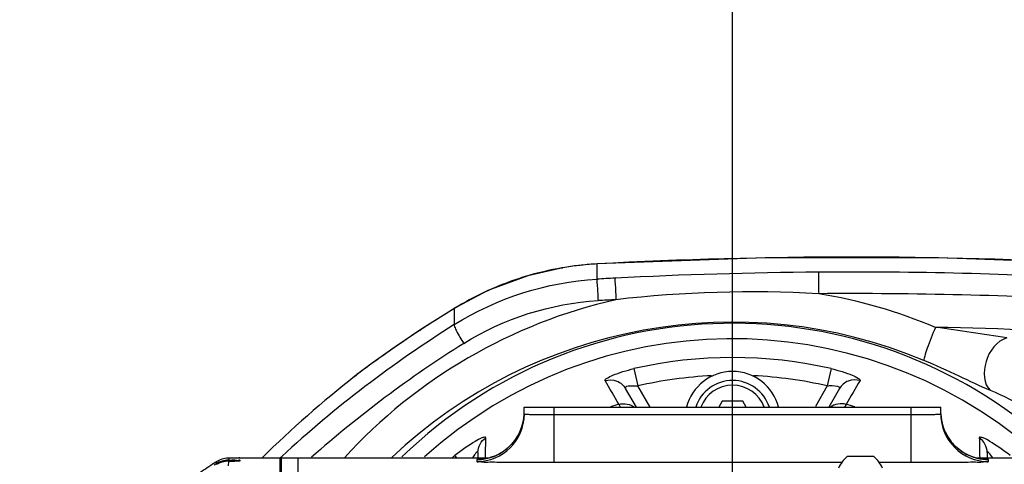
# Model space of a CAD drawing. Header units: millimetres. Extents: x 0 to 8493, y 0 to 6007.
# Tile 23 of 111: x 1915 to 2080, y 4501 to 4575. Entities that reach past the tile are written whole.
import ezdxf

# ---------------------------------------------------------------- set-up
doc = ezdxf.new("R2010")
doc.units = ezdxf.units.MM
doc.header["$LTSCALE"] = 467.107143
doc.layers.get('0').update_dxf_attribs({"linetype": 'CONTINUOUS'})
for name, color, linetype in [('304102000094DXF_CONTINUOUS_LINE', 7, 'CONTINUOUS'), ('304102000126DXF_CONTINUOUS_LINE', 7, 'CONTINUOUS'), ('304102000129DXF_CONTINUOUS_LINE', 7, 'CONTINUOUS'), ('304106000105DXF_CONTINUOUS_LINE', 7, 'CONTINUOUS'), ('501023000074DXF_CONTINUOUS_LINE', 7, 'CONTINUOUS'), ('501024000008DXF_CONTINUOUS_LINE', 7, 'CONTINUOUS'), ('504001000008DXF_CONTINUOUS_LINE', 7, 'CONTINUOUS'), ('最大动作范围图_DXF_DIMENSION', 7, 'CONTINUOUS')]:
    doc.layers.add(name, color=color, linetype=linetype)
doc.styles.get("Standard").update_dxf_attribs({"font": 'txt', "width": 0.7})
doc.dimstyles.new('DIMSTYLE_2', dxfattribs={"dimtxt": 85.714286, "dimasz": 42.857143, "dimexe": 1.5, "dimexo": 0, "dimgap": 3, "dimtad": 1, "dimdsep": 46, "dimtxsty": 'Standard', "dimblk": '_FILLED', "dimblk1": '_FILLED', "dimblk2": '_FILLED', "dimcen": 0.09, "dimclrt": 5, "dimazin": 2, "dimtp": 0.01, "dimtm": 0.01, "dimtfac": 1, "dimtofl": 0, "dimtmove": 0, "dimatfit": 3, "dimldrblk": '_FILLED', "dimfxl": 0, "dimtolj": 1, "dimarcsym": 0})

# ---------------------------------------------------------------- blocks, each defined once
blk = doc.blocks.new('_FILLED')
at = {"color": 0, "linetype": 'ByBlock'}
blk.add_solid([(0, 0), (-1, 0.25), (-1, -0.25)], dxfattribs=at)
blk = doc.blocks.new('*D3')
at = {"layer": '最大动作范围图_DXF_DIMENSION', "color": 2, "linetype": 'Continuous', "transparency": 16777216}
for p, q in [((1777.07, 4118.41), (1777.07, 4686.66)), ((2034.57, 4451.27), (2034.57, 4686.66)), ((1777.07, 4675.94), (1905.82, 4675.94)), ((2034.57, 4675.94), (1905.82, 4675.94)), ((1905.82, 4675.94), (2361.78, 4675.94))]:
    blk.add_line(p, q, dxfattribs=at)
at = {"layer": '最大动作范围图_DXF_DIMENSION', "color": 2, "linetype": 'Continuous', "transparency": 16777216, "xscale": 42.8571428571, "yscale": 42.8571428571, "zscale": 42.8571428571, "rotation": 180}
blk.add_blockref('_FILLED', (1777.07, 4675.94), dxfattribs=at)
at = {"layer": '最大动作范围图_DXF_DIMENSION', "color": 2, "linetype": 'Continuous', "transparency": 16777216, "xscale": 42.8571428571, "yscale": 42.8571428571, "zscale": 42.8571428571}
blk.add_blockref('_FILLED', (2034.57, 4675.94), dxfattribs=at)

msp = doc.modelspace()

# ---------------------------------------------------------------- linework, layer by layer
at = {"layer": '304102000094DXF_CONTINUOUS_LINE', "color": 9, "linetype": 'Continuous'}
for p, q in [((2017.988, 4516.6), (2018.651, 4513.704)), ((2051.16, 4516.6), (2050.497, 4513.704)), ((2020.718, 4510.124), (2018.651, 4513.704)), ((2050.497, 4513.704), (2048.503, 4510.25)), ((2004.574, 4508.882), (2004.574, 4510.124)), ((2015.756, 4510.126), (2015.495, 4510.606)), ((2053.653, 4510.606), (2053.392, 4510.126)), ((2064.574, 4500.883), (2064.574, 4510.124)), ((2004.574, 4500.883), (2004.574, 4508.882)), ((2004.574, 4508.882), (2064.575, 4508.882)), ((1988.24, 4501.614), (1987.918, 4502.013)), ((1991.574, 4501.336), (1991.574, 4500.992)), ((2004.574, 4500.883), (2052.941, 4500.883)), ((2059.208, 4500.883), (2064.574, 4500.883)), ((2077.574, 4500.992), (2077.574, 4501.336))]:
    msp.add_line(p, q, dxfattribs=at)
at = {"layer": '304102000094DXF_CONTINUOUS_LINE', "color": 7, "linetype": 'Continuous'}
for p, q in [((2018.408, 4510.124), (2016.608, 4513.242)), ((2052.54, 4513.242), (2050.74, 4510.124)), ((1999.574, 4508.992), (1999.574, 4510.124)), ((1999.574, 4510.124), (2069.574, 4510.124)), ((2069.574, 4508.992), (2069.574, 4510.124)), ((1999.521, 4508.411), (1999.358, 4507.488)), ((1999.543, 4508.793), (1999.521, 4508.411)), ((1991.783, 4502.534), (1991.783, 4501.614)), ((2077.366, 4502.534), (2077.366, 4501.614)), ((1961.574, 4386.635), (1961.574, 4501.614)), ((1961.574, 4501.614), (1993.634, 4501.614)), ((2075.504, 4501.614), (2085.074, 4501.614))]:
    msp.add_line(p, q, dxfattribs=at)
for points in [[(1999.358, 4507.488), (1999.097, 4506.613), (1998.748, 4505.795), (1998.322, 4505.039), (1997.831, 4504.351), (1997.283, 4503.732), (1996.689, 4503.185), (1996.058, 4502.711), (1995.397, 4502.309), (1994.714, 4501.978), (1994.026, 4501.722), (1993.366, 4501.54), (1992.763, 4501.426)], [(2069.81, 4507.408), (2069.633, 4508.363), (2069.608, 4508.777)], [(2076.031, 4501.487), (2075.378, 4501.644), (2074.705, 4501.869), (2074.022, 4502.168), (2073.344, 4502.546), (2072.684, 4503.005), (2072.054, 4503.546), (2071.466, 4504.17), (2070.934, 4504.874), (2070.472, 4505.653), (2070.093, 4506.501), (2069.81, 4507.408)], [(1992.763, 4501.426), (1992.281, 4501.37), (1992.045, 4501.354), (1992.008, 4501.352)], [(2076.948, 4501.363), (2076.584, 4501.399), (2076.031, 4501.487)], [(2077.096, 4501.353), (2077.127, 4501.352), (2077.108, 4501.353), (2076.948, 4501.363)]]:
    msp.add_lwpolyline(points, dxfattribs=at)
for centre, radius, start, end in [((2034.574, 4444.124), 77.5, 49.50024, 131.90939), ((1991.573, 4508.993), 8.001, 270.00548, 359.99263), ((2077.575, 4508.993), 8.001, 180.00737, 269.99452)]:
    msp.add_arc(centre, radius, start, end, dxfattribs=at)
at = {"layer": '304102000094DXF_CONTINUOUS_LINE', "color": 9, "linetype": 'Continuous'}
for centre, radius, start, end in [((2034.574, 4444.124), 74.349, 77.10992, 102.89008), ((2034.574, 4444.124), 71.379, 92.81931, 102.89012), ((2034.574, 4444.124), 71.379, 77.10988, 87.1807), ((2034.574, 4444.124), 69.165, 106.01233, 107.26008), ((2034.574, 4444.124), 69.165, 72.73968, 73.98767), ((1991.573, 4509.337), 8.001, 270.00553, 357.57768), ((2077.635, 4509.346), 8.061, 182.47242, 197.27874), ((2077.507, 4509.311), 7.928, 197.31132, 198.55923), ((2077.603, 4509.351), 8.032, 198.6085, 215.52769), ((2077.527, 4509.304), 7.943, 215.57159, 216.57309), ((2077.617, 4509.379), 8.059, 216.61916, 233.5944), ((2077.542, 4509.289), 7.943, 233.64228, 234.4364), ((2077.589, 4509.365), 8.032, 234.48112, 251.57512), ((2034.574, 4444.124), 74.349, 128.86753, 129.3178), ((2077.549, 4509.266), 7.926, 251.62646, 252.37582), ((2077.585, 4509.396), 8.061, 252.41032, 266.56526), ((2077.575, 4509.266), 7.93, 266.58118, 269.99569)]:
    msp.add_arc(centre, radius, start, end, dxfattribs=at)
for points, knots in [([(2013.146, 4514.585), (2013.069, 4514.715), (2013.717, 4515.18), (2015.065, 4515.779), (2016.785, 4516.325), (2017.988, 4516.6)], [0, 0, 0, 0, 0.0852972, 0.3053411, 1, 1, 1, 1]), ([(2051.16, 4516.6), (2052.364, 4516.325), (2054.084, 4515.779), (2055.431, 4515.18), (2056.08, 4514.715), (2056.003, 4514.585)], [0, 0, 0, 0, 0.6945727, 0.9146696, 1, 1, 1, 1]), ([(2013.146, 4514.585), (2013.774, 4514.779), (2015.201, 4514.745), (2016.281, 4513.809), (2016.608, 4513.242)], [0, 0, 0, 0, 0.5015671, 1, 1, 1, 1]), ([(2056.003, 4514.585), (2055.374, 4514.779), (2053.948, 4514.745), (2052.867, 4513.809), (2052.54, 4513.242)], [0, 0, 0, 0, 0.5015666, 1, 1, 1, 1]), ([(2016.608, 4513.242), (2016.566, 4513.315), (2016.73, 4513.74), (2017.619, 4513.736), (2018.253, 4513.757), (2018.651, 4513.704)], [0, 0, 0, 0, 0.1106613, 0.4731632, 1, 1, 1, 1]), ([(2050.497, 4513.704), (2050.771, 4513.741), (2051.315, 4513.818), (2052.761, 4513.624), (2052.54, 4513.242)], [0, 0, 0, 0, 0.3850919, 1, 1, 1, 1]), ([(1999.574, 4508.992), (1999.574, 4508.95), (1999.84, 4508.999), (1999.946, 4508.951), (2000.07, 4508.946)], [0, 0, 0, 0, 0.2563122, 1, 1, 1, 1]), ([(2000.07, 4508.946), (2000.329, 4508.934), (2001.83, 4508.891), (2003.332, 4508.882), (2004.574, 4508.882)], [0, 0, 0, 0, 0.1724943, 1, 1, 1, 1]), ([(2064.575, 4508.882), (2065.213, 4508.882), (2066.387, 4508.89), (2067.787, 4508.9), (2068.667, 4508.936), (2069.161, 4508.93), (2069.373, 4508.99), (2069.574, 4508.959), (2069.574, 4508.992)], [0, 0, 0, 0, 0.3824649, 0.706669, 0.8309661, 0.9233679, 0.9803624, 1, 1, 1, 1]), ([(1993.11, 4504.989), (1993.113, 4505.152), (1992.063, 4504.888), (1990.816, 4504.033), (1988.998, 4502.883), (1987.918, 4502.013)], [0, 0, 0, 0, 0.0801435, 0.3162948, 1, 1, 1, 1]), ([(2081.23, 4502.013), (2080.151, 4502.883), (2078.333, 4504.033), (2077.086, 4504.888), (2076.035, 4505.152), (2076.038, 4504.989)], [0, 0, 0, 0, 0.6835577, 0.9196649, 1, 1, 1, 1]), ([(1991.783, 4502.534), (1991.783, 4502.586), (1991.475, 4502.685), (1991.409, 4502.391), (1991.308, 4502.265)], [0, 0, 0, 0, 0.2430612, 1, 1, 1, 1]), ([(2078.298, 4501.615), (2078.201, 4501.765), (2078.061, 4502.025), (2077.366, 4502.797), (2077.366, 4502.534)], [0, 0, 0, 0, 0.4049968, 1, 1, 1, 1]), ([(1991.574, 4500.992), (1991.572, 4500.909), (1992.107, 4501.062), (1992.644, 4500.886), (1993.937, 4500.956), (1995.488, 4500.904), (1997.449, 4500.904), (2000.506, 4500.884), (2002.916, 4500.883), (2004.574, 4500.883)], [0, 0, 0, 0, 0.0192863, 0.0762411, 0.1686742, 0.2930396, 0.4445695, 0.6174082, 1, 1, 1, 1]), ([(1992.016, 4501.355), (1991.906, 4501.352), (1991.813, 4501.303), (1991.574, 4501.373), (1991.574, 4501.336)], [0, 0, 0, 0, 0.7481263, 1, 1, 1, 1]), ([(2064.574, 4500.883), (2066.232, 4500.882), (2068.642, 4500.884), (2071.699, 4500.904), (2073.66, 4500.904), (2075.212, 4500.957), (2076.503, 4500.886), (2077.044, 4501.063), (2077.574, 4500.909), (2077.574, 4500.992)], [0, 0, 0, 0, 0.3825849, 0.5554256, 0.7069595, 0.8313316, 0.9237694, 0.9807121, 1, 1, 1, 1]), ([(2077.574, 4501.336), (2077.576, 4501.373), (2077.333, 4501.303), (2077.242, 4501.352), (2077.131, 4501.355)], [0, 0, 0, 0, 0.2516158, 1, 1, 1, 1])]:
    msp.add_open_spline(points, degree=3, knots=knots, dxfattribs=at)
for points in [[(2015.495, 4510.606), (2014.711, 4511.932), (2013.928, 4513.258), (2013.146, 4514.585)], [(2056.003, 4514.585), (2055.22, 4513.258), (2054.437, 4511.932), (2053.653, 4510.606)], [(2015.495, 4510.606), (2016.347, 4510.855), (2017.405, 4510.672), (2018.117, 4510.143)], [(2053.653, 4510.606), (2052.801, 4510.855), (2051.743, 4510.672), (2051.031, 4510.143)], [(1991.783, 4502.534), (1991.783, 4503.465), (1992.334, 4504.476), (1993.11, 4504.989)], [(1993.043, 4501.616), (1993.066, 4502.74), (1993.088, 4503.865), (1993.11, 4504.989)], [(2077.366, 4502.534), (2077.366, 4503.465), (2076.814, 4504.476), (2076.038, 4504.989)], [(2076.038, 4504.989), (2076.06, 4503.865), (2076.082, 4502.74), (2076.105, 4501.616)], [(1991.308, 4502.265), (1991.143, 4502.058), (1990.994, 4501.838), (1990.851, 4501.615)]]:
    msp.add_open_spline(points, degree=3, dxfattribs=at)
at = {"layer": '304102000126DXF_CONTINUOUS_LINE', "color": 9, "linetype": 'Continuous'}
for p, q in [((2011.795, 4534.184), (2011.846, 4534.198)), ((2011.797, 4531.628), (2011.795, 4534.184)), ((2005.909, 4533.518), (2006.061, 4533.555)), ((1987.796, 4526.676), (1987.793, 4523.995)), ((1987.796, 4526.676), (1988.159, 4526.908)), ((1971.07, 4515.312), (1971.065, 4515.308)), ((1971.36, 4515.533), (1971.07, 4515.312)), ((1958.551, 4501.625), (1958.661, 4501.727)), ((1958.661, 4501.727), (1958.806, 4501.861))]:
    msp.add_line(p, q, dxfattribs=at)
at = {"layer": '304102000126DXF_CONTINUOUS_LINE', "color": 7, "linetype": 'Continuous'}
for p, q in [((1988.159, 4526.908), (1988.159, 4526.909)), ((1972.045, 4516.054), (1971.434, 4515.593)), ((1971.394, 4515.563), (1971.061, 4515.305)), ((1971.061, 4515.305), (1971.394, 4515.563)), ((1971.068, 4515.311), (1971.061, 4515.305)), ((1971.061, 4515.305), (1971.061, 4515.305))]:
    msp.add_line(p, q, dxfattribs=at)
for points in [[(2011.846, 4534.198), (2010.372, 4534.097), (2007.695, 4533.804), (2006.061, 4533.555)], [(2097.302, 4534.198), (2069.193, 4535.215), (2040.038, 4535.216), (2011.846, 4534.198)], [(2006.061, 4533.555), (2000.153, 4532.193), (1993.453, 4529.702), (1988.159, 4526.909)], [(1988.159, 4526.908), (1982.37, 4523.266), (1977.443, 4519.945), (1974.03, 4517.517), (1972.045, 4516.054)]]:
    msp.add_lwpolyline(points, dxfattribs=at)
at = {"layer": '304102000126DXF_CONTINUOUS_LINE', "color": 9, "linetype": 'Continuous'}
for centre, radius, start, end in [((2014.603, 4482.973), 51.287, 96.61283, 99.58571), ((2014.6, 4482.997), 51.263, 96.12428, 96.61303), ((2014.622, 4482.786), 51.476, 93.14763, 96.12299), ((2054.574, 3741.327), 794.01, 86.911564, 93.088436), ((2014.599, 4483.004), 51.257, 99.76135, 106.86214), ((2014.583, 4483.096), 51.163, 99.5864, 99.76031), ((2054.581, 3765.251), 767.57, 90.414778, 92.969131), ((2054.569, 3765.271), 767.551, 86.804803, 90.413951), ((2014.519, 4483.285), 50.964, 106.86751, 112.15616), ((2054.578, 3772.979), 759.854, 92.999145, 93.227565), ((2014.409, 4483.555), 50.672, 112.15643, 121.21097), ((2037.862, 4330.661), 198.839, 86.77558, 96.60828), ((2054.569, 3764.663), 764.542, 86.804727, 90.413901), ((2034.488, 4441.665), 88.723, 67.32927, 80.55594), ((2034.589, 4441.923), 88.457, 102.8079, 137.52875), ((2054.574, 3764.848), 764.358, 92.969345, 93.195677), ((2093.979, 4352.22), 204.229, 121.47814, 122.81892), ((2094.022, 4352.154), 204.309, 121.32748, 121.47871), ((2014.067, 4484.132), 50.001, 121.21782, 121.69552), ((2094.06, 4354.779), 199.817, 122.12864, 132.60096), ((2034.573, 4440.908), 83.505, 67.35852, 133.31328), ((2093.132, 4353.522), 202.677, 123.34507, 124.53701), ((2093.531, 4352.916), 203.402, 122.81922, 123.34503), ((2054.57, 3764.771), 758.893, 86.405634, 88.934307), ((2094.044, 4354.18), 196.793, 122.12201, 131.43421), ((2090.866, 4356.776), 198.711, 125.27404, 125.74787), ((2091.997, 4355.178), 200.669, 124.53785, 125.2739), ((2087.824, 4360.992), 193.512, 125.74605, 126.69849), ((2068.953, 4386.334), 161.916, 126.70327, 127.06635)]:
    msp.add_arc(centre, radius, start, end, dxfattribs=at)
at = {"layer": '304102000126DXF_CONTINUOUS_LINE', "color": 7, "linetype": 'Continuous'}
for centre, radius, start, end in [((2034.574, 4444.124), 80.088, 48.23418, 133.9214), ((2095.13, 4358.388), 200.041, 128.32031, 134.25903)]:
    msp.add_arc(centre, radius, start, end, dxfattribs=at)
at = {"layer": '304102000126DXF_CONTINUOUS_LINE', "color": 9, "linetype": 'Continuous'}
for points, knots in [([(2049.024, 4532.801), (2049.022, 4532.682), (2049.035, 4531.477), (2049.038, 4530.271), (2049.046, 4529.185)], [0, 0, 0, 0, 0.0989859, 1, 1, 1, 1]), ([(2011.795, 4531.628), (2011.752, 4531.234), (2011.9, 4530.025), (2011.917, 4528.824), (2011.964, 4528.017)], [0, 0, 0, 0, 0.3288257, 1, 1, 1, 1]), ([(2014.822, 4531.791), (2014.782, 4531.397), (2014.92, 4530.188), (2014.936, 4528.987), (2014.979, 4528.179)], [0, 0, 0, 0, 0.3288517, 1, 1, 1, 1]), ([(1987.796, 4523.996), (1987.736, 4523.891), (1987.947, 4523.471), (1988.364, 4522.453), (1988.969, 4521.512), (1989.405, 4520.847)], [0, 0, 0, 0, 0.1020062, 0.3296825, 1, 1, 1, 1]), ([(2068.685, 4523.533), (2068.179, 4522.376), (2067.511, 4520.775), (2066.925, 4518.913), (2066.711, 4518.223), (2066.72, 4517.978)], [0, 0, 0, 0, 0.6416864, 0.8753622, 1, 1, 1, 1]), ([(2080.69, 4521.763), (2078.994, 4521.25), (2076.578, 4518.205), (2076.714, 4514.036), (2077.918, 4512.933)], [0, 0, 0, 0, 0.5204228, 1, 1, 1, 1]), ([(2077.918, 4512.933), (2076.138, 4513.66), (2072.467, 4515.481), (2068.724, 4517.142), (2066.72, 4517.978)], [0, 0, 0, 0, 0.4695873, 1, 1, 1, 1]), ([(2094.069, 4501.982), (2092.787, 4503.23), (2087.895, 4507.542), (2082.303, 4511.142), (2077.918, 4512.933)], [0, 0, 0, 0, 0.2741154, 1, 1, 1, 1])]:
    msp.add_open_spline(points, degree=3, knots=knots, dxfattribs=at)
for points in [[(1987.793, 4523.995), (1994.903, 4528.461), (2003.414, 4531.16), (2011.797, 4531.628)], [(1989.405, 4520.847), (1996.088, 4525.042), (2004.086, 4527.576), (2011.964, 4528.017)], [(2080.691, 4521.763), (2076.686, 4522.333), (2072.695, 4523.003), (2068.685, 4523.533)]]:
    msp.add_open_spline(points, degree=3, dxfattribs=at)
at = {"layer": '304102000129DXF_CONTINUOUS_LINE', "color": 7, "linetype": 'Continuous'}
for p, q in [((1947.598, 4500.821), (1947.31, 4500.63)), ((1947.665, 4500.865), (1947.598, 4500.821)), ((1947.766, 4500.931), (1947.665, 4500.865)), ((1949.883, 4501.591), (1949.803, 4501.589)), ((1950.81, 4501.056), (1949.869, 4501.053)), ((1949.968, 4501.592), (1949.883, 4501.591)), ((1950.437, 4501.592), (1949.968, 4501.592)), ((1951.401, 4501.594), (1950.436, 4501.592)), ((1951.029, 4501.593), (1950.437, 4501.592)), ((1951.363, 4501.06), (1950.81, 4501.056)), ((1951.428, 4501.594), (1951.029, 4501.593)), ((1951.694, 4501.066), (1951.363, 4501.06)), ((1951.739, 4501.596), (1951.401, 4501.594)), ((1951.774, 4501.614), (1958.774, 4501.614)), ((1958.774, 4386.635), (1958.774, 4501.614)), ((1947.31, 4500.63), (1947.185, 4500.547)), ((1947.458, 4500.439), (1947.741, 4500.613)), ((1947.741, 4500.613), (1947.806, 4500.653))]:
    msp.add_line(p, q, dxfattribs=at)
at = {"layer": '304102000129DXF_CONTINUOUS_LINE', "color": 9, "linetype": 'Continuous'}
for p, q in [((1947.766, 4500.931), (1947.806, 4500.653)), ((1949.869, 4501.053), (1949.802, 4500.31)), ((1950.009, 4501.053), (1949.869, 4501.053)), ((1949.931, 4501.456), (1949.894, 4501.242)), ((1949.894, 4501.242), (1950.429, 4501.241)), ((1949.968, 4501.592), (1949.931, 4501.456)), ((1951.774, 4501.614), (1951.774, 4501.597)), ((1951.774, 4501.227), (1951.774, 4501.071))]:
    msp.add_line(p, q, dxfattribs=at)
at = {"layer": '304102000129DXF_CONTINUOUS_LINE', "color": 7, "linetype": 'Continuous'}
for centre, radius, start, end in [((1949.976, 4497.575), 4.019, 107.9076, 123.36967), ((1949.884, 4497.264), 3.975, 117.37828, 121.50908), ((1949.876, 4497.03), 4.024, 105.34441, 120.72611), ((1949.9, 4497.233), 4.011, 105.67962, 117.38411), ((1949.971, 4497.575), 4.017, 92.40933, 107.84182), ((1949.873, 4497.025), 4.028, 90.04995, 105.2846), ((1949.895, 4497.235), 4.007, 91.93631, 105.61919), ((1949.892, 4497.299), 3.943, 90.69309, 91.91689), ((1949.892, 4497.32), 3.922, 89.96864, 90.69269), ((2060.961, 4329.285), 205.61, 123.59743, 124.40871)]:
    msp.add_arc(centre, radius, start, end, dxfattribs=at)
at = {"layer": '304102000129DXF_CONTINUOUS_LINE', "color": 9, "linetype": 'Continuous'}
for centre, radius, start, end in [((1949.854, 4682.553), 181.5, 270.04901, 270.31985), ((1950.036, 4332.963), 168.279, 89.69223, 89.86621), ((1951.774, 4500.624), 0.989, 90.01251, 95.36436)]:
    msp.add_arc(centre, radius, start, end, dxfattribs=at)
for points, knots in [([(1949.894, 4501.242), (1949.88, 4501.241), (1949.851, 4501.17), (1949.851, 4501.119), (1949.847, 4501.074)], [0, 0, 0, 0, 0.2327311, 1, 1, 1, 1]), ([(1951.774, 4501.071), (1951.774, 4501.051), (1951.651, 4501.088), (1951.42, 4501.021), (1951.093, 4501.057), (1950.867, 4501.056)], [0, 0, 0, 0, 0.06341, 0.2533513, 1, 1, 1, 1]), ([(1950.94, 4501.239), (1951.148, 4501.238), (1951.322, 4501.139), (1951.774, 4501.297), (1951.774, 4501.227)], [0, 0, 0, 0, 0.7478993, 1, 1, 1, 1]), ([(1947.806, 4500.653), (1947.828, 4500.666), (1947.903, 4500.677), (1947.963, 4500.634), (1947.995, 4500.606)], [0, 0, 0, 0, 0.3762043, 1, 1, 1, 1])]:
    msp.add_open_spline(points, degree=3, knots=knots, dxfattribs=at)
at = {"layer": '304102000129DXF_CONTINUOUS_LINE', "color": 7, "linetype": 'Continuous'}
msp.add_open_spline([(1951.774, 4501.227), (1951.586, 4501.227), (1951.392, 4501.17), (1951.234, 4501.068)], degree=3, dxfattribs=at)
msp.add_open_spline([(1951.774, 4501.597), (1951.774, 4501.568), (1951.586, 4501.637), (1951.514, 4501.595), (1951.428, 4501.594)], degree=3, knots=[0, 0, 0, 0, 0.2545336, 1, 1, 1, 1], dxfattribs=at)
at = {"layer": '304106000105DXF_CONTINUOUS_LINE', "color": 7, "linetype": 'Continuous'}
for p, q in [((1958.574, 4386.635), (1958.574, 4501.614)), ((1958.574, 4501.614), (1961.574, 4501.614)), ((1961.574, 4386.635), (1961.574, 4501.614))]:
    msp.add_line(p, q, dxfattribs=at)
at = {"layer": '501023000074DXF_CONTINUOUS_LINE', "color": 7, "linetype": 'Continuous'}
for p, q in [((2032.842, 4511.124), (2032.265, 4510.124)), ((2036.306, 4511.124), (2032.842, 4511.124)), ((2036.884, 4510.124), (2036.306, 4511.124))]:
    msp.add_line(p, q, dxfattribs=at)
msp.add_arc((2034.574, 4508.124), 6.5, 17.93992, 162.06363, dxfattribs=at)
at = {"layer": '501023000074DXF_CONTINUOUS_LINE', "color": 9, "linetype": 'Continuous'}
msp.add_arc((2034.574, 4508.124), 5.7, 20.54764, 159.44109, dxfattribs=at)
at = {"layer": '501024000008DXF_CONTINUOUS_LINE', "color": 7, "linetype": 'Continuous'}
msp.add_line((2058.324, 4501.824), (2053.824, 4501.824), dxfattribs=at)
for centre, start, end in [((2056.986, 4497.951), 129.22172, 157.02574), ((2055.163, 4497.951), 22.97426, 50.77828)]:
    msp.add_arc(centre, 5, start, end, dxfattribs=at)
at = {"layer": '504001000008DXF_CONTINUOUS_LINE', "color": 7, "linetype": 'Continuous'}
msp.add_arc((2034.574, 4508.124), 8, 14.50406, 165.49594, dxfattribs=at)

# ---------------------------------------------------------------- dimensions: what is measured, and where the dimension line sits
at = {"layer": '最大动作范围图_DXF_DIMENSION', "color": 2, "linetype": 'Continuous'}
dim = msp.add_linear_dim(base=(1777.074, 4675.945), p1=(2034.574, 4451.267), p2=(1777.074, 4118.408), angle=180, dimstyle='DIMSTYLE_2', dxfattribs=at)
dim.commit()
dim.dimension.update_dxf_attribs({"geometry": '*D3', "text_midpoint": (2061.785, 4675.945), "dimtype": 160})

doc.saveas('drawing.dxf')
